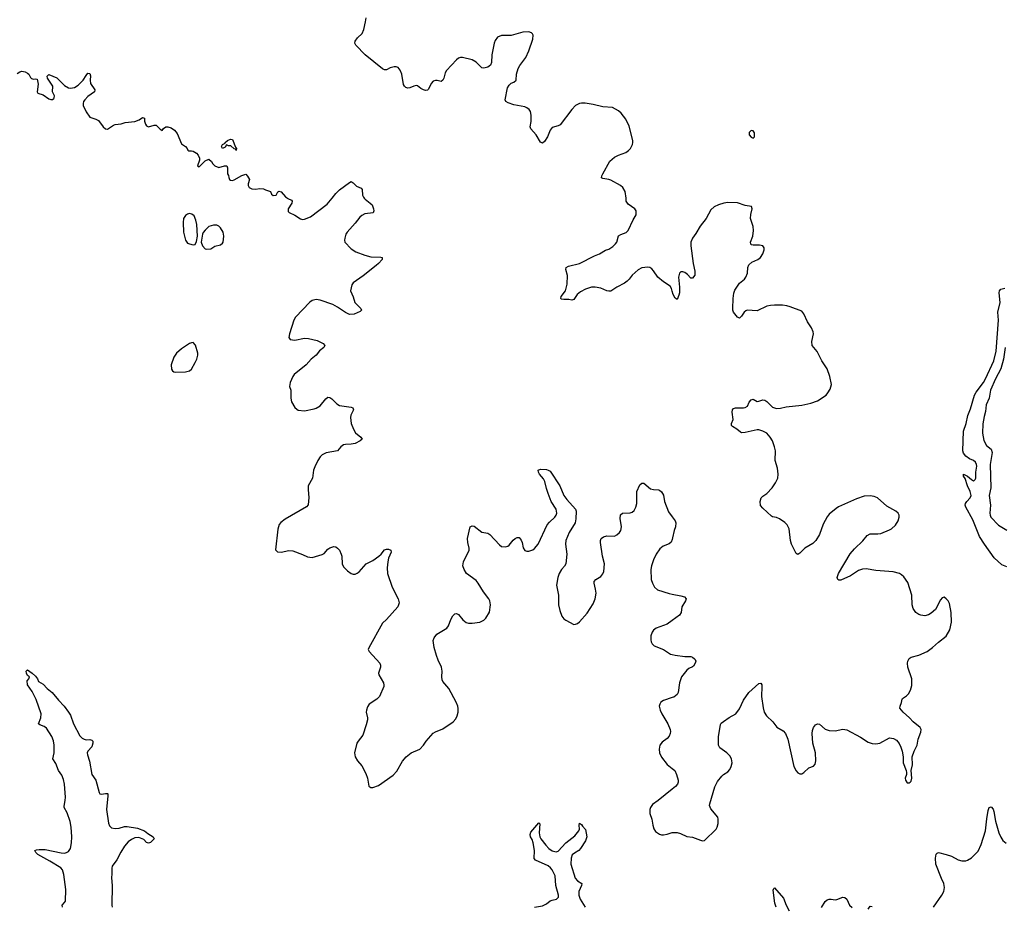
# Model space of a CAD drawing. Header units: inches. Extents: x 2005975 to 2217453, y 644152 to 846769.
# Tile 66 of 162: x 2063310 to 2073406, y 762737 to 771830. Entities that reach past the tile are written whole.
import ezdxf

# ---------------------------------------------------------------- set-up
doc = ezdxf.new("R2010")
doc.units = ezdxf.units.IN
doc.header["$MEASUREMENT"] = 0
for name, color, linetype in [('C0766', 7, 'Continuous'), ('C0767', 7, 'Continuous'), ('C0776', 7, 'Continuous'), ('C0777', 7, 'Continuous')]:
    doc.layers.add(name, color=color, linetype=linetype)

msp = doc.modelspace()

# ---------------------------------------------------------------- linework, layer by layer
at = {"layer": 'C0766', "color": 6}
for points, elevation in [([(2066843, 770000), (2066852, 769990), (2066905, 769950), (2066924, 769930), (2066938, 769890), (2066940, 769870), (2066935, 769850), (2066850, 769839), (2066818, 769822), (2066796, 769804), (2066750, 769742), (2066666, 769650), (2066655, 769630), (2066644, 769590), (2066640, 769570), (2066644, 769550), (2066710, 769479), (2066755, 769450), (2066850, 769414), (2066910, 769399), (2067014, 769394), (2067027, 769390), (2067026, 769370), (2066990, 769330), (2066966, 769310), (2066830, 769204), (2066728, 769132), (2066715, 769110), (2066702, 769050), (2066728, 768988), (2066745, 768930), (2066807, 768870), (2066813, 768850), (2066801, 768839), (2066739, 768810), (2066690, 768808), (2066650, 768827), (2066570, 768883), (2066521, 768910), (2066390, 768955), (2066350, 768959), (2066309, 768951), (2066286, 768934), (2066139, 768781), (2066121, 768750), (2066075, 768610), (2066068, 768570), (2066083, 768550), (2066130, 768545), (2066230, 768563), (2066270, 768561), (2066359, 768539), (2066423, 768510), (2066437, 768490), (2066427, 768470), (2066385, 768435), (2066348, 768390), (2066300, 768350), (2066248, 768292), (2066125, 768190), (2066110, 768170), (2066082, 768110), (2066076, 768070), (2066090, 768030), (2066090, 767950), (2066098, 767910), (2066130, 767853), (2066150, 767835), (2066166, 767826), (2066230, 767820), (2066330, 767838), (2066350, 767846), (2066389, 767871), (2066450, 767942), (2066470, 767958), (2066490, 767957), (2066510, 767942), (2066561, 767890), (2066590, 767874), (2066710, 767856), (2066725, 767850), (2066731, 767830), (2066705, 767775), (2066700, 767750), (2066708, 767690), (2066731, 767631), (2066753, 767593), (2066807, 767550), (2066820, 767530), (2066802, 767510), (2066750, 767484), (2066710, 767478), (2066650, 767475), (2066631, 767469), (2066604, 767450), (2066570, 767410), (2066452, 767388), (2066412, 767368), (2066390, 767348), (2066366, 767310), (2066335, 767245), (2066322, 767210), (2066311, 767130), (2066269, 767050), (2066267, 767010), (2066275, 766930), (2066266, 766854), (2066250, 766834), (2066032, 766708), (2065987, 766673), (2065970, 766654), (2065956, 766604), (2065932, 766392), (2065952, 766372), (2065991, 766371), (2066070, 766385), (2066110, 766382), (2066210, 766347), (2066261, 766321), (2066310, 766315), (2066410, 766344), (2066430, 766357), (2066470, 766399), (2066490, 766413), (2066530, 766426), (2066550, 766424), (2066570, 766412), (2066589, 766390), (2066607, 766350), (2066613, 766330), (2066615, 766250), (2066630, 766219), (2066670, 766178), (2066710, 766151), (2066730, 766145), (2066750, 766145), (2066770, 766153), (2066790, 766168), (2066862, 766250), (2066930, 766284), (2066993, 766327), (2067017, 766350), (2067050, 766392), (2067070, 766400), (2067090, 766400), (2067115, 766390), (2067120, 766370), (2067092, 766308), (2067083, 766270), (2067079, 766210), (2067082, 766150), (2067128, 766010), (2067192, 765890), (2067200, 765850), (2067187, 765810), (2067070, 765679), (2067030, 765641), (2066888, 765388), (2066883, 765370), (2066893, 765350), (2067002, 765230), (2067009, 765210), (2067009, 765190), (2066990, 765130), (2066992, 765110), (2067039, 765030), (2067045, 765005), (2067043, 764990), (2066998, 764890), (2066970, 764863), (2066894, 764810), (2066876, 764784), (2066865, 764750), (2066863, 764730), (2066876, 764670), (2066876, 764650), (2066863, 764597), (2066829, 764491), (2066779, 764430), (2066768, 764410), (2066743, 764310), (2066750, 764270), (2066773, 764230), (2066817, 764177), (2066859, 764099), (2066875, 764050), (2066888, 763968), (2066910, 763955), (2066930, 763956), (2066990, 763978), (2067139, 764081), (2067177, 764123), (2067234, 764226), (2067271, 764270), (2067325, 764310), (2067411, 764350), (2067450, 764389), (2067479, 764430), (2067550, 764513), (2067572, 764528), (2067650, 764558), (2067754, 764630), (2067781, 764659), (2067797, 764690), (2067805, 764730), (2067805, 764765), (2067801, 764790), (2067786, 764830), (2067711, 764970), (2067650, 765044), (2067641, 765061), (2067638, 765090), (2067641, 765150), (2067635, 765190), (2067601, 765261), (2067583, 765310), (2067561, 765390), (2067550, 765462), (2067558, 765490), (2067588, 765530), (2067690, 765590), (2067705, 765615), (2067730, 765678), (2067750, 765715), (2067770, 765738), (2067790, 765741), (2067810, 765731), (2067854, 765674), (2067889, 765649), (2067910, 765642), (2067950, 765640), (2068029, 765651), (2068069, 765671), (2068089, 765691), (2068126, 765754), (2068137, 765830), (2068130, 765870), (2068120, 765890), (2068064, 765964), (2068010, 766053), (2067990, 766078), (2067890, 766152), (2067866, 766190), (2067853, 766230), (2067859, 766270), (2067917, 766390), (2067919, 766410), (2067905, 766470), (2067902, 766510), (2067930, 766630), (2067950, 766639), (2067970, 766635), (2068050, 766574), (2068110, 766564), (2068130, 766552), (2068230, 766443), (2068250, 766426), (2068290, 766423), (2068314, 766430), (2068330, 766441), (2068368, 766492), (2068389, 766510), (2068410, 766520), (2068419, 766519), (2068430, 766519), (2068453, 766493), (2068462, 766470), (2068473, 766413), (2068490, 766386), (2068510, 766380), (2068530, 766381), (2068570, 766395), (2068590, 766408), (2068625, 766450), (2068719, 766650), (2068742, 766678), (2068797, 766730), (2068812, 766750), (2068818, 766770), (2068810, 766810), (2068760, 766890), (2068728, 766970), (2068710, 767024), (2068695, 767095), (2068682, 767122), (2068641, 767170), (2068630, 767190), (2068627, 767210), (2068650, 767219), (2068710, 767216), (2068730, 767212), (2068750, 767200), (2068848, 767050), (2068890, 766950), (2068920, 766910), (2069009, 766810), (2069014, 766790), (2069012, 766710), (2069005, 766670), (2068943, 766570), (2068911, 766489), (2068907, 766450), (2068920, 766350), (2068909, 766251), (2068895, 766225), (2068865, 766190), (2068840, 766150), (2068827, 766110), (2068813, 766030), (2068833, 765930), (2068833, 765830), (2068847, 765770), (2068870, 765712), (2068890, 765685), (2068910, 765673), (2068990, 765629), (2069010, 765630), (2069030, 765638), (2069050, 765655), (2069130, 765745), (2069190, 765838), (2069211, 765890), (2069220, 765950), (2069215, 765990), (2069199, 766050), (2069201, 766070), (2069217, 766090), (2069270, 766121), (2069290, 766148), (2069298, 766170), (2069307, 766250), (2069286, 766330), (2069265, 766470), (2069265, 766490), (2069272, 766508), (2069295, 766525), (2069330, 766537), (2069410, 766534), (2069434, 766546), (2069459, 766570), (2069472, 766590), (2069481, 766630), (2069467, 766713), (2069469, 766751), (2069491, 766769), (2069570, 766772), (2069590, 766780), (2069610, 766797), (2069627, 766830), (2069638, 766870), (2069636, 766970), (2069639, 766990), (2069670, 767059), (2069690, 767078), (2069710, 767078), (2069779, 767019), (2069810, 767011), (2069859, 767010), (2069870, 767006), (2069890, 766987), (2069910, 766953), (2069922, 766890), (2069963, 766783), (2070000, 766732)], 400), ([(2066055, 770000), (2066058, 769998), (2066098, 769978), (2066105, 769970), (2066099, 769950), (2066062, 769890), (2066063, 769863), (2066073, 769853), (2066130, 769826), (2066190, 769788), (2066210, 769782), (2066230, 769786), (2066290, 769809), (2066463, 769937), (2066512, 770000)], 400), ([(2070000, 769047), (2069993, 769073), (2069978, 769098), (2069910, 769143), (2069854, 769190), (2069810, 769255), (2069790, 769276), (2069770, 769289), (2069750, 769292), (2069690, 769285), (2069650, 769265), (2069589, 769211), (2069559, 769170), (2069537, 769150), (2069510, 769129), (2069432, 769088), (2069370, 769046), (2069350, 769045), (2069330, 769051), (2069270, 769077), (2069210, 769087), (2069174, 769086), (2069110, 769066), (2069059, 769041), (2069027, 769013), (2068990, 768962), (2068970, 768953), (2068942, 768962), (2068890, 768960), (2068865, 768965), (2068860, 768970), (2068862, 768990), (2068905, 769050), (2068922, 769118), (2068928, 769208), (2068910, 769270), (2068913, 769290), (2068937, 769303), (2069051, 769329), (2069202, 769410), (2069255, 769430), (2069315, 769465), (2069350, 769478), (2069390, 769504), (2069418, 769530), (2069431, 769550), (2069448, 769612), (2069472, 769628), (2069530, 769647), (2069549, 769670), (2069601, 769779), (2069631, 769830), (2069631, 769870), (2069618, 769890), (2069550, 769939), (2069530, 769970), (2069527, 770000)], 400), ([(2070000, 766500), (2069989, 766471), (2069970, 766456), (2069909, 766431), (2069875, 766405), (2069835, 766350), (2069808, 766290), (2069788, 766230), (2069780, 766190), (2069786, 766090), (2069797, 766050), (2069819, 766010), (2069850, 765982), (2069970, 765946), (2070000, 765940)], 400), ([(2070000, 765668), (2069950, 765630), (2069836, 765590), (2069809, 765570), (2069795, 765550), (2069781, 765510), (2069780, 765470), (2069786, 765450), (2069796, 765430), (2069815, 765410), (2069910, 765372), (2069984, 765324), (2070000, 765320)], 400), ([(2063747, 762730), (2063745, 762750), (2063770, 762775), (2063778, 762790), (2063781, 762910), (2063763, 763063), (2063748, 763110), (2063730, 763131), (2063620, 763200), (2063494, 763270), (2063474, 763290), (2063466, 763310), (2063482, 763318), (2063510, 763321), (2063570, 763319), (2063734, 763286), (2063770, 763284), (2063790, 763288), (2063810, 763300), (2063830, 763330), (2063842, 763390), (2063845, 763450), (2063837, 763550), (2063826, 763606), (2063795, 763695), (2063766, 763750), (2063764, 763764), (2063776, 763824), (2063778, 763858), (2063769, 763990), (2063759, 764039), (2063743, 764083), (2063707, 764130), (2063681, 764201), (2063648, 764250), (2063664, 764310), (2063663, 764390), (2063656, 764436), (2063639, 764479), (2063583, 764563), (2063561, 764581), (2063517, 764597), (2063504, 764610), (2063528, 764672), (2063530, 764710), (2063479, 764859), (2063439, 764939), (2063390, 765010), (2063386, 765050), (2063402, 765070), (2063409, 765090), (2063390, 765104), (2063380, 765130), (2063377, 765150), (2063390, 765161), (2063439, 765130), (2063470, 765098), (2063491, 765070), (2063503, 765043), (2063550, 765016), (2063591, 764970), (2063641, 764930), (2063708, 764850), (2063765, 764790), (2063810, 764730), (2063830, 764696), (2063862, 764610), (2063925, 764485), (2063950, 764462), (2063970, 764450), (2063990, 764445), (2064030, 764448), (2064050, 764441), (2064059, 764430), (2064060, 764410), (2064050, 764373), (2064010, 764327), (2064002, 764310), (2064004, 764290), (2064026, 764226), (2064050, 764090), (2064092, 764030), (2064124, 763904), (2064132, 763892), (2064148, 763888), (2064190, 763896), (2064210, 763894), (2064213, 763890), (2064215, 763870), (2064199, 763730), (2064221, 763590), (2064230, 763563), (2064250, 763543), (2064290, 763534), (2064330, 763539), (2064384, 763556), (2064410, 763557), (2064518, 763538), (2064590, 763510), (2064623, 763483), (2064678, 763450), (2064688, 763430), (2064650, 763392), (2064630, 763386), (2064610, 763392), (2064582, 763422), (2064530, 763442), (2064490, 763441), (2064456, 763424), (2064423, 763397), (2064385, 763355), (2064346, 763294), (2064306, 763214), (2064258, 763150), (2064253, 763130), (2064255, 763070), (2064250, 763030), (2064257, 762950), (2064254, 762750), (2064259, 762730)], 300), ([(2070000, 764878), (2069910, 764848), (2069883, 764830), (2069872, 764810), (2069868, 764790), (2069876, 764750), (2069895, 764710), (2069956, 764610), (2069980, 764550), (2069982, 764530), (2069980, 764510), (2069970, 764483), (2069950, 764460), (2069898, 764422), (2069874, 764390), (2069865, 764350), (2069870, 764310), (2069890, 764266), (2069950, 764192), (2070000, 764152)], 400), ([(2070000, 763940), (2069857, 763823), (2069799, 763781), (2069778, 763750), (2069771, 763730), (2069772, 763690), (2069792, 763630), (2069801, 763570), (2069812, 763532), (2069830, 763504), (2069870, 763477), (2069890, 763470), (2069910, 763470), (2069950, 763477), (2070000, 763493)], 400), ([(2068590, 762727), (2068670, 762742), (2068710, 762763), (2068750, 762793), (2068770, 762801), (2068815, 762810), (2068833, 762830), (2068833, 762850), (2068806, 762950), (2068799, 763050), (2068771, 763111), (2068753, 763133), (2068730, 763152), (2068597, 763210), (2068586, 763226), (2068587, 763310), (2068576, 763390), (2068564, 763424), (2068549, 763450), (2068545, 763475), (2068550, 763497), (2068632, 763592), (2068644, 763584), (2068636, 763490), (2068644, 763450), (2068655, 763430), (2068703, 763363), (2068734, 763330), (2068770, 763305), (2068810, 763297), (2068830, 763303), (2068910, 763388), (2069001, 763459), (2069044, 763510), (2069049, 763530), (2069046, 763570), (2069050, 763590), (2069070, 763578), (2069080, 763560), (2069110, 763524), (2069125, 763450), (2069110, 763408), (2069061, 763330), (2069042, 763310), (2068997, 763283), (2068976, 763264), (2068963, 763230), (2068962, 763170), (2069006, 763026), (2069030, 762997), (2069075, 762970), (2069071, 762950), (2069043, 762890), (2069043, 762850), (2069056, 762810), (2069108, 762730)], 300)]:
    msp.add_lwpolyline(points, dxfattribs=dict(at, elevation=elevation))
at = {"layer": 'C0766', "color": 6, "elevation": 400}
for points in [[(2065050, 769841), (2065030, 769835), (2065010, 769822), (2064989, 769791), (2064986, 769750), (2064990, 769650), (2065010, 769570), (2065030, 769539), (2065050, 769530), (2065090, 769523), (2065110, 769525), (2065124, 769556), (2065133, 769610), (2065127, 769730), (2065116, 769776), (2065098, 769818), (2065076, 769836)], [(2065297, 769723), (2065250, 769709), (2065210, 769673), (2065190, 769647), (2065184, 769630), (2065172, 769550), (2065183, 769510), (2065210, 769482), (2065230, 769476), (2065270, 769482), (2065310, 769506), (2065370, 769520), (2065390, 769537), (2065397, 769550), (2065404, 769610), (2065396, 769650), (2065370, 769695), (2065350, 769713), (2065330, 769722)], [(2065090, 768518), (2065070, 768517), (2065050, 768510), (2064970, 768455), (2064917, 768410), (2064889, 768370), (2064864, 768290), (2064866, 768246), (2064875, 768230), (2064890, 768220), (2064910, 768216), (2065010, 768218), (2065050, 768229), (2065070, 768245), (2065110, 768315), (2065126, 768350), (2065135, 768390), (2065136, 768410), (2065113, 768493)]]:
    msp.add_lwpolyline(points, close=True, dxfattribs=at)
at = {"layer": 'C0767', "color": 6, "elevation": 400}
for points in [[(2069527, 770000), (2069519, 770070), (2069495, 770110), (2069471, 770130), (2069370, 770185), (2069350, 770192), (2069290, 770202), (2069277, 770210), (2069278, 770230), (2069288, 770250), (2069360, 770380), (2069410, 770419), (2069450, 770441), (2069524, 770470), (2069552, 770488), (2069573, 770510), (2069594, 770550), (2069598, 770570), (2069595, 770590), (2069558, 770738), (2069525, 770810), (2069477, 770870), (2069450, 770895), (2069389, 770929), (2069290, 770936), (2069190, 770962), (2069107, 770973), (2069070, 770975), (2069050, 770970), (2069010, 770949), (2068970, 770911), (2068850, 770752), (2068830, 770741), (2068770, 770725), (2068750, 770699), (2068722, 770630), (2068690, 770580), (2068670, 770565), (2068650, 770574), (2068607, 770650), (2068552, 770710), (2068544, 770730), (2068554, 770786), (2068555, 770850), (2068546, 770890), (2068532, 770910), (2068510, 770928), (2068490, 770936), (2068377, 770957), (2068318, 770978), (2068294, 770990), (2068286, 771010), (2068310, 771130), (2068330, 771159), (2068350, 771178), (2068375, 771190), (2068399, 771210), (2068403, 771270), (2068420, 771330), (2068438, 771362), (2068499, 771441), (2068531, 771510), (2068570, 771630), (2068573, 771670), (2068567, 771687), (2068557, 771697), (2068530, 771705), (2068470, 771701), (2068350, 771667), (2068250, 771668), (2068210, 771650), (2068184, 771616), (2068174, 771590), (2068152, 771470), (2068148, 771390), (2068136, 771364), (2068110, 771342), (2068070, 771332), (2068050, 771338), (2067990, 771396), (2067950, 771419), (2067850, 771442), (2067830, 771442), (2067810, 771435), (2067790, 771420), (2067687, 771310), (2067673, 771287), (2067660, 771230), (2067650, 771210), (2067630, 771196), (2067590, 771208), (2067572, 771208), (2067550, 771200), (2067530, 771175), (2067503, 771117), (2067490, 771107), (2067470, 771105), (2067450, 771111), (2067424, 771124), (2067390, 771152), (2067375, 771155), (2067350, 771150), (2067310, 771130), (2067290, 771128), (2067270, 771135), (2067254, 771150), (2067246, 771166), (2067229, 771270), (2067210, 771314), (2067190, 771339), (2067170, 771348), (2067150, 771348), (2067110, 771336), (2067070, 771316), (2067050, 771317), (2067030, 771326), (2066853, 771470), (2066756, 771570), (2066746, 771590), (2066748, 771610), (2066775, 771645), (2066821, 771690), (2066839, 771730), (2066857, 771810), (2066861, 771850)], [(2063282, 771278), (2063310, 771297), (2063330, 771301), (2063366, 771294), (2063390, 771283), (2063403, 771270), (2063419, 771239), (2063430, 771226), (2063450, 771220), (2063470, 771225), (2063490, 771222), (2063500, 771170), (2063488, 771090), (2063496, 771076), (2063550, 771059), (2063610, 771017), (2063630, 771011), (2063647, 771013), (2063659, 771021), (2063664, 771030), (2063665, 771050), (2063646, 771090), (2063648, 771150), (2063596, 771230), (2063593, 771250), (2063600, 771260), (2063610, 771267), (2063690, 771234), (2063770, 771156), (2063810, 771133), (2063831, 771129), (2063870, 771135), (2063910, 771160), (2063960, 771210), (2063990, 771259), (2064010, 771282), (2064030, 771278), (2064035, 771255), (2064032, 771210), (2064037, 771177), (2064079, 771110), (2064076, 771090), (2064010, 771041), (2063978, 771010), (2063965, 770990), (2063960, 770970), (2063961, 770950), (2063990, 770886), (2064030, 770832), (2064091, 770810), (2064116, 770796), (2064165, 770730), (2064190, 770711), (2064210, 770707), (2064270, 770748), (2064290, 770755), (2064350, 770761), (2064390, 770775), (2064490, 770786), (2064536, 770804), (2064570, 770827), (2064590, 770822), (2064591, 770790), (2064599, 770759), (2064610, 770741), (2064630, 770731), (2064690, 770750), (2064710, 770747), (2064750, 770706), (2064770, 770694), (2064784, 770716), (2064809, 770731), (2064830, 770733), (2064862, 770722), (2064896, 770696), (2064923, 770663), (2064970, 770558), (2065010, 770530), (2065027, 770510), (2065033, 770493), (2065044, 770484), (2065070, 770487), (2065090, 770482), (2065121, 770461), (2065141, 770441), (2065153, 770410), (2065153, 770390), (2065132, 770330), (2065150, 770323), (2065210, 770383), (2065250, 770401), (2065277, 770377), (2065290, 770352), (2065310, 770332), (2065350, 770314), (2065410, 770332), (2065434, 770330), (2065442, 770310), (2065442, 770250), (2065452, 770232), (2065453, 770213), (2065462, 770190), (2065470, 770185), (2065490, 770181), (2065510, 770187), (2065587, 770233), (2065630, 770245), (2065647, 770227), (2065666, 770190), (2065652, 770148), (2065651, 770130), (2065664, 770110), (2065690, 770094), (2065730, 770091), (2065770, 770099), (2065810, 770094), (2065830, 770084), (2065882, 770070), (2065890, 770042), (2065910, 770026), (2065938, 770030), (2065956, 770064), (2065968, 770072), (2065990, 770065), (2066035, 770015), (2066055, 770000)], [(2066512, 770000), (2066550, 770049), (2066590, 770086), (2066690, 770162), (2066710, 770170), (2066730, 770157), (2066763, 770123), (2066810, 770102), (2066822, 770090), (2066825, 770030), (2066834, 770010), (2066843, 770000)]]:
    msp.add_lwpolyline(points, dxfattribs=at)
msp.add_lwpolyline([(2065530, 770488), (2065522, 770502), (2065510, 770506), (2065476, 770536), (2065450, 770538), (2065430, 770546), (2065417, 770523), (2065390, 770509), (2065378, 770530), (2065390, 770551), (2065416, 770564), (2065418, 770570), (2065442, 770590), (2065470, 770605), (2065490, 770602), (2065522, 770522), (2065532, 770510)], close=True, dxfattribs=at)
at = {"layer": 'C0776', "color": 6}
for points, elevation in [([(2070000, 763493), (2070010, 763496), (2070050, 763495), (2070084, 763484), (2070150, 763452), (2070210, 763446), (2070290, 763415), (2070310, 763410), (2070330, 763413), (2070450, 763528), (2070462, 763550), (2070473, 763587), (2070473, 763630), (2070467, 763650), (2070397, 763737), (2070384, 763770), (2070385, 763790), (2070438, 763962), (2070464, 764016), (2070510, 764072), (2070528, 764090), (2070570, 764118), (2070590, 764141), (2070605, 764170), (2070614, 764210), (2070610, 764250), (2070590, 764280), (2070560, 764310), (2070490, 764362), (2070474, 764390), (2070474, 764474), (2070497, 764603), (2070504, 764616), (2070526, 764634), (2070586, 764674), (2070653, 764710), (2070690, 764762), (2070731, 764850), (2070787, 764930), (2070890, 765024), (2070910, 765027), (2070919, 765010), (2070921, 764990), (2070917, 764890), (2070933, 764773), (2070944, 764730), (2070968, 764690), (2071033, 764630), (2071073, 764573), (2071138, 764538), (2071163, 764510), (2071186, 764450), (2071249, 764170), (2071270, 764127), (2071290, 764107), (2071310, 764097), (2071330, 764097), (2071350, 764108), (2071402, 764158), (2071450, 764175), (2071466, 764194), (2071474, 764230), (2071469, 764312), (2071443, 764410), (2071434, 764510), (2071438, 764542), (2071449, 764571), (2071470, 764598), (2071490, 764608), (2071510, 764604), (2071570, 764555), (2071610, 764541), (2071670, 764537), (2071750, 764555), (2071790, 764547), (2071931, 764471), (2072010, 764420), (2072050, 764406), (2072090, 764402), (2072130, 764409), (2072230, 764464), (2072270, 764458), (2072301, 764441), (2072327, 764407), (2072346, 764370), (2072359, 764330), (2072368, 764270), (2072370, 764210), (2072401, 764130), (2072404, 764110), (2072403, 764090), (2072388, 764052), (2072391, 764030), (2072410, 764004), (2072430, 764004), (2072439, 764010), (2072450, 764021), (2072458, 764050), (2072451, 764130), (2072464, 764190), (2072461, 764270), (2072481, 764330), (2072512, 764390), (2072521, 764450), (2072550, 764523), (2072552, 764550), (2072544, 764570), (2072470, 764630), (2072432, 764672), (2072370, 764728), (2072336, 764770), (2072337, 764790), (2072352, 764828), (2072357, 764863), (2072362, 764870), (2072404, 764896), (2072422, 764918), (2072445, 764955), (2072457, 765003), (2072456, 765070), (2072417, 765190), (2072412, 765230), (2072415, 765250), (2072430, 765278), (2072450, 765294), (2072530, 765313), (2072616, 765350), (2072670, 765390), (2072730, 765448), (2072811, 765509), (2072846, 765574), (2072863, 765650), (2072862, 765750), (2072844, 765844), (2072830, 765870), (2072810, 765892), (2072790, 765907), (2072770, 765900), (2072750, 765880), (2072699, 765781), (2072657, 765743), (2072630, 765727), (2072590, 765718), (2072550, 765722), (2072530, 765731), (2072500, 765750), (2072470, 765792), (2072461, 765830), (2072456, 765930), (2072417, 766057), (2072375, 766115), (2072350, 766138), (2072330, 766150), (2072267, 766167), (2072090, 766183), (2071990, 766198), (2071950, 766196), (2071910, 766180), (2071830, 766128), (2071730, 766081), (2071710, 766082), (2071698, 766090), (2071693, 766110), (2071706, 766150), (2071826, 766354), (2071870, 766405), (2071956, 766484), (2072001, 766539), (2072030, 766556), (2072110, 766557), (2072138, 766562), (2072230, 766598), (2072250, 766610), (2072290, 766647), (2072317, 766690), (2072326, 766730), (2072326, 766750), (2072317, 766770), (2072295, 766790), (2072202, 766842), (2072105, 766925), (2072070, 766940), (2072030, 766948), (2071970, 766943), (2071890, 766917), (2071707, 766833), (2071683, 766817), (2071610, 766758), (2071590, 766731), (2071550, 766656), (2071511, 766549), (2071472, 766488), (2071442, 766458), (2071362, 766410), (2071310, 766358), (2071290, 766345), (2071270, 766356), (2071225, 766450), (2071213, 766490), (2071201, 766610), (2071180, 766650), (2071154, 766674), (2071101, 766710), (2071070, 766724), (2071030, 766733), (2071020, 766740), (2070930, 766819), (2070907, 766847), (2070901, 766890), (2070913, 766927), (2070930, 766944), (2070970, 766970), (2071025, 767030), (2071061, 767079), (2071084, 767130), (2071087, 767170), (2071081, 767230), (2071057, 767310), (2071058, 767410), (2071051, 767450), (2071028, 767510), (2071004, 767550), (2070970, 767589), (2070930, 767612), (2070890, 767625), (2070870, 767625), (2070750, 767595), (2070713, 767593), (2070699, 767599), (2070663, 767630), (2070617, 767657), (2070610, 767670), (2070610, 767690), (2070626, 767730), (2070615, 767805), (2070620, 767830), (2070630, 767842), (2070650, 767851), (2070730, 767849), (2070750, 767852), (2070772, 767868), (2070790, 767908), (2070810, 767932), (2070830, 767940), (2070870, 767916), (2070890, 767918), (2070929, 767931), (2070950, 767928), (2070970, 767914), (2071030, 767857), (2071070, 767842), (2071110, 767845), (2071170, 767860), (2071330, 767877), (2071423, 767897), (2071490, 767920), (2071579, 767981), (2071597, 768003), (2071619, 768041), (2071633, 768090), (2071616, 768170), (2071588, 768250), (2071534, 768330), (2071488, 768428), (2071435, 768490), (2071433, 768530), (2071449, 768610), (2071446, 768630), (2071428, 768670), (2071386, 768730), (2071350, 768815), (2071330, 768842), (2071210, 768887), (2071175, 768895), (2071130, 768902), (2071050, 768903), (2071010, 768900), (2070970, 768891), (2070870, 768845), (2070770, 768850), (2070755, 768845), (2070737, 768830), (2070710, 768790), (2070690, 768770), (2070670, 768779), (2070630, 768830), (2070622, 768850), (2070621, 768870), (2070625, 768970), (2070634, 769026), (2070644, 769056), (2070690, 769128), (2070740, 769170), (2070757, 769190), (2070774, 769230), (2070776, 769290), (2070785, 769315), (2070817, 769343), (2070880, 769370), (2070906, 769390), (2070931, 769430), (2070943, 769470), (2070944, 769490), (2070931, 769511), (2070897, 769517), (2070830, 769518), (2070810, 769523), (2070805, 769530), (2070804, 769550), (2070826, 769610), (2070835, 769670), (2070830, 769710), (2070802, 769790), (2070806, 769834), (2070822, 769890), (2070815, 769915), (2070750, 769924), (2070670, 769953), (2070570, 769954), (2070530, 769949), (2070475, 769930), (2070430, 769910), (2070398, 769882), (2070347, 769790), (2070288, 769712), (2070244, 769636), (2070210, 769590), (2070191, 769550), (2070190, 769510), (2070214, 769330), (2070234, 769250), (2070231, 769210), (2070210, 769181), (2070190, 769178), (2070157, 769217), (2070130, 769238), (2070110, 769245), (2070090, 769244), (2070074, 769230), (2070064, 769190), (2070074, 769086), (2070075, 769030), (2070070, 769005), (2070050, 768962), (2070030, 768974), (2070010, 769011), (2070000, 769047)], 400), ([(2073430, 766220), (2073380, 766240), (2073301, 766310), (2073203, 766450), (2073153, 766530), (2073082, 766702), (2073010, 766830), (2073006, 766850), (2073008, 766870), (2073021, 766890), (2073055, 766925), (2073066, 766950), (2073057, 766990), (2073029, 767051), (2073005, 767125), (2072987, 767150), (2072989, 767170), (2073030, 767150), (2073070, 767113), (2073090, 767102), (2073095, 767105), (2073107, 767113), (2073115, 767130), (2073115, 767190), (2073123, 767250), (2073121, 767270), (2073111, 767291), (2073089, 767309), (2073050, 767327), (2073010, 767355), (2072986, 767386), (2072982, 767410), (2072987, 767610), (2073016, 767690), (2073033, 767770), (2073060, 767840), (2073100, 767980), (2073117, 768010), (2073191, 768109), (2073214, 768146), (2073298, 768330), (2073322, 768430), (2073346, 768750), (2073340, 768830), (2073363, 768930), (2073354, 769030), (2073358, 769050), (2073370, 769065), (2073410, 769077)], 300), ([(2073415, 768470), (2073398, 768350), (2073370, 768250), (2073314, 768146), (2073263, 768030), (2073251, 767950), (2073220, 767880), (2073212, 767812), (2073198, 767762), (2073187, 767687), (2073183, 767590), (2073196, 767516), (2073224, 767464), (2073270, 767426), (2073282, 767390), (2073260, 767270), (2073267, 767030), (2073251, 766950), (2073264, 766850), (2073258, 766770), (2073260, 766750), (2073269, 766730), (2073346, 766646), (2073430, 766596)], 300), ([(2070000, 766732), (2070030, 766690), (2070037, 766670), (2070034, 766630), (2070021, 766590), (2070005, 766515), (2070000, 766500)], 400), ([(2070000, 765940), (2070090, 765923), (2070127, 765910), (2070142, 765890), (2070136, 765870), (2070100, 765810), (2070093, 765750), (2070076, 765724), (2070000, 765668)], 400), ([(2070000, 765320), (2070030, 765313), (2070130, 765300), (2070190, 765300), (2070210, 765293), (2070230, 765277), (2070237, 765270), (2070244, 765250), (2070237, 765230), (2070219, 765201), (2070208, 765192), (2070170, 765176), (2070150, 765159), (2070095, 765090), (2070074, 765030), (2070060, 764930), (2070051, 764909), (2070016, 764884), (2070000, 764878)], 400), ([(2070000, 764152), (2070029, 764129), (2070046, 764090), (2070062, 764030), (2070062, 764010), (2070054, 763990), (2070033, 763967), (2070000, 763940)], 400), ([(2072680, 762730), (2072766, 762850), (2072785, 762890), (2072794, 762930), (2072786, 762970), (2072761, 763021), (2072704, 763170), (2072701, 763230), (2072707, 763273), (2072716, 763284), (2072732, 763288), (2072810, 763270), (2072865, 763250), (2072933, 763213), (2072970, 763203), (2073010, 763205), (2073030, 763211), (2073070, 763233), (2073136, 763304), (2073170, 763370), (2073212, 763510), (2073225, 763635), (2073241, 763719), (2073250, 763750), (2073270, 763759), (2073290, 763734), (2073299, 763710), (2073315, 763610), (2073351, 763491), (2073370, 763445), (2073391, 763411), (2073425, 763385)], 300), ([(2071065, 762730), (2071053, 762770), (2071036, 762904), (2071041, 762919), (2071050, 762927), (2071142, 762822), (2071169, 762749), (2071198, 762690)], 300), ([(2071530, 762724), (2071570, 762786), (2071590, 762804), (2071610, 762811), (2071630, 762812), (2071670, 762804), (2071690, 762806), (2071750, 762832), (2071770, 762829), (2071790, 762811), (2071820, 762750), (2071846, 762726)], 300), ([(2072011, 762709), (2072030, 762740), (2072050, 762735)], 300)]:
    msp.add_lwpolyline(points, dxfattribs=dict(at, elevation=elevation))
at = {"layer": 'C0777', "color": 6, "elevation": 400}
msp.add_lwpolyline([(2070810, 770693), (2070790, 770675), (2070789, 770650), (2070810, 770624), (2070830, 770617), (2070845, 770630), (2070843, 770670), (2070830, 770689)], close=True, dxfattribs=at)

doc.saveas('drawing.dxf')
